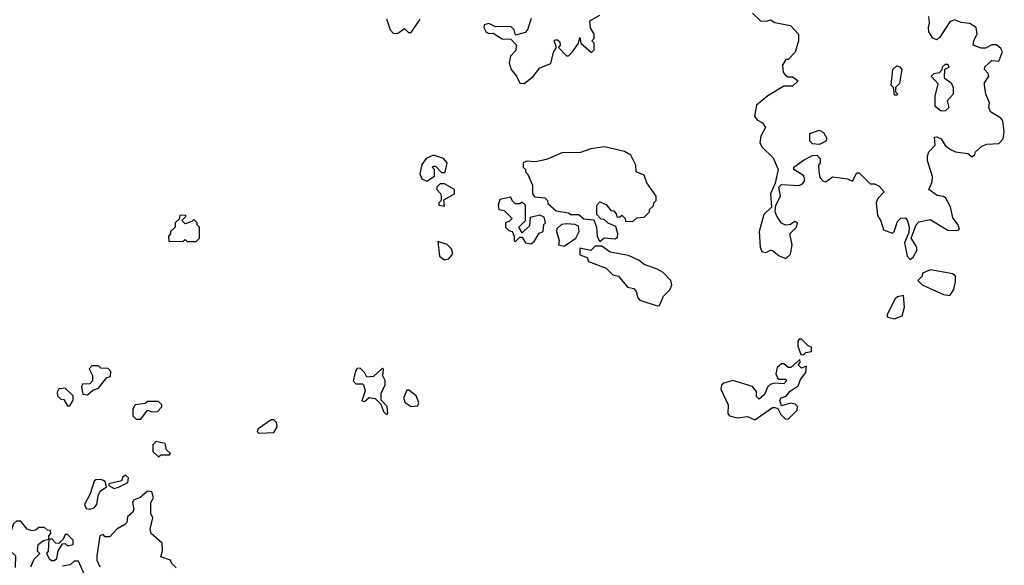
# Model space of a CAD drawing. Extents: x 2601477 to 2753313, y 449408 to 581029.
# Tile 142 of 203: x 2701409 to 2705850, y 484362 to 486820. Entities that reach past the tile are written whole.
import ezdxf

# ---------------------------------------------------------------- set-up
doc = ezdxf.new("R2010")
doc.units = 0

msp = doc.modelspace()

# ---------------------------------------------------------------- linework, layer by layer
at = {"layer": '0CON05XD'}
for points in [[(2704715, 486850), (2704750, 486815), (2704776.7, 486813.3), (2704795, 486820), (2704815, 486807.5), (2704885, 486793.3), (2704922.5, 486755), (2704922.5, 486725), (2704907, 486673), (2704875, 486640), (2704865, 486640), (2704850, 486615), (2704853, 486583), (2704861.7, 486571.7), (2704873, 486563), (2704895, 486562.5), (2704920, 486545), (2704895, 486520), (2704855, 486520), (2704782.7, 486477.3), (2704732.5, 486435), (2704723.6, 486383.6), (2704737, 486367), (2704760, 486355), (2704772.5, 486335), (2704751.2, 486295), (2704747.5, 486265), (2704757.5, 486245), (2704807.5, 486197.5), (2704830, 486145), (2704817, 486083), (2704796, 486035), (2704800, 485975), (2704765, 485942.5), (2704744.6, 485865.4), (2704748.5, 485795), (2704756.2, 485775), (2704775, 485770.8), (2704795, 485781.2), (2704805, 485780), (2704835, 485756), (2704865, 485743.3), (2704886.1, 485763.9), (2704893.3, 485805), (2704882.5, 485855), (2704912.5, 485885), (2704917.5, 485905), (2704905, 485910), (2704885, 485897.5), (2704863.6, 485893.6), (2704845, 485902.5), (2704823.3, 485935), (2704816.7, 485955), (2704820, 485985), (2704840, 486025), (2704832.5, 486065), (2704845, 486077.5), (2704925, 486072.5), (2704939.3, 486080.7), (2704950, 486095), (2704946.1, 486116.1), (2704900, 486145), (2704900, 486155), (2704945, 486187.5), (2704985, 486207.5), (2705005, 486210), (2705020, 486195), (2705020, 486175), (2705012.5, 486165), (2705013.3, 486135), (2705018.3, 486108.3), (2705033, 486093), (2705045, 486090), (2705075, 486112.5), (2705143, 486103), (2705165, 486092.5), (2705185, 486130), (2705195, 486130), (2705245, 486080), (2705265, 486080), (2705285, 486070), (2705307.5, 486045), (2705280, 486015), (2705272.5, 485995), (2705278.3, 485938.3), (2705293.6, 485913.6), (2705305, 485872.5), (2705345, 485857.5), (2705353.6, 485866.4), (2705368.8, 485911.2), (2705383.6, 485926.4), (2705405, 485926.7), (2705414, 485914), (2705420.8, 485885), (2705418.8, 485861.2), (2705400, 485815), (2705412.5, 485755), (2705425, 485740)], [(2703063.6, 486823.6), (2703080, 486775), (2703095, 486757.5), (2703115, 486760), (2703145, 486780), (2703163, 486763), (2703175, 486762.5), (2703215, 486822.5)], [(2703716.2, 486825), (2703700, 486775), (2703688.3, 486761.7), (2703645, 486750), (2703640, 486775), (2703625, 486790), (2703555, 486787.5), (2703525, 486802.5), (2703503.6, 486796.4), (2703502.5, 486785), (2703513.3, 486763.3), (2703525, 486757.5), (2703545, 486760), (2703585, 486733.3), (2703625, 486732.5), (2703650, 486705), (2703645, 486680), (2703622.5, 486655), (2703616.2, 486625), (2703626.2, 486595), (2703650, 486565), (2703665, 486533.8), (2703685, 486533.3), (2703725, 486563.8), (2703755, 486603.8), (2703805, 486623.3), (2703816.1, 486673.9), (2703830, 486695), (2703820, 486725), (2703825, 486730), (2703835, 486730), (2703845, 486720), (2703847.5, 486705), (2703840, 486695), (2703875, 486657.5), (2703885, 486657.5), (2703902.5, 486675), (2703930, 486715), (2703935, 486740), (2703940, 486715), (2703988.3, 486671.7), (2704000, 486685), (2704000, 486715), (2703990, 486725), (2704000, 486735), (2704000, 486755), (2703983, 486783), (2703980, 486815), (2704025, 486840)], [(2705425, 485740), (2705439.3, 485750.7), (2705455, 485780), (2705456.2, 485795), (2705430, 485835), (2705451.9, 485895), (2705465, 485908.6), (2705515, 485920), (2705595, 485872), (2705635, 485870), (2705647.5, 485875), (2705641.2, 485895), (2705617.1, 485927.1), (2705607.2, 485977.2), (2705586, 486016), (2705575, 486024), (2705547.5, 486027.5), (2705510, 486055), (2705525, 486090), (2705525.8, 486114.2), (2705503.9, 486183.9), (2705503.8, 486205), (2705510, 486225), (2705537.5, 486255), (2705535, 486290), (2705545, 486292.5), (2705565, 486282.5), (2705583.6, 486253.6), (2705607.5, 486235), (2705630, 486225), (2705685, 486217.5), (2705705, 486202.5), (2705717, 486213), (2705720, 486225), (2705749.3, 486250.7), (2705771.2, 486258.8), (2705825, 486262.9), (2705845, 486283.3), (2705850, 486315), (2705843.9, 486363.9), (2705835, 486376.2), (2705787.5, 486405), (2705780, 486425), (2705782.5, 486445), (2705766.2, 486485), (2705760, 486525), (2705760, 486535), (2705780, 486565), (2705777, 486577), (2705760, 486595), (2705761.7, 486608.3), (2705793.6, 486636.4), (2705825, 486632.5), (2705842.5, 486675), (2705835, 486690), (2705815, 486706.7), (2705793, 486707), (2705765, 486692.5), (2705745, 486692.5), (2705710, 486705), (2705713, 486727), (2705727.5, 486755), (2705722.5, 486785), (2705695, 486802.5), (2705655, 486807.5), (2705625, 486820), (2705605, 486810), (2705559.3, 486740.7), (2705545, 486730), (2705527, 486737), (2705510, 486765), (2705508.8, 486785), (2705513.3, 486805), (2705510, 486835)], [(2705365, 486480), (2705355, 486480), (2705350, 486515), (2705340, 486525), (2705347.5, 486595), (2705365, 486612.5), (2705378.3, 486608.3), (2705387.5, 486595), (2705377, 486533), (2705360, 486515), (2705360, 486495), (2705370, 486485), (2705365, 486480)], [(2705565, 486407.5), (2705538.3, 486428.3), (2705537.5, 486475), (2705551.7, 486531.7), (2705520, 486565), (2705533, 486577), (2705558.3, 486581.7), (2705570, 486595), (2705571.7, 486608.3), (2705585, 486620), (2705595, 486620), (2705600, 486605), (2705580, 486595), (2705578.3, 486558.3), (2705610, 486535), (2705620, 486515), (2705620, 486485), (2705592.5, 486455), (2705600, 486425), (2705585, 486410), (2705565, 486407.5)], [(2705015, 486257.5), (2704985, 486260), (2704973, 486273), (2704973.3, 486306.7), (2705015, 486322.5), (2705035, 486312.5), (2705050, 486285), (2705045, 486272.5), (2705025, 486262.5), (2705015, 486257.5)], [(2704025, 485820), (2704045, 485837.5), (2704095, 485832.5), (2704105, 485840), (2704107.5, 485855), (2704098.3, 485888.3), (2704063, 485903), (2704045, 485920), (2704031.7, 485921.7), (2704011.7, 485941.7), (2704012.5, 485985), (2704025, 486000), (2704055, 485987.5), (2704075, 485960), (2704088.3, 485958.3), (2704100, 485945), (2704101.7, 485931.7), (2704115, 485930), (2704125, 485940), (2704140, 485925), (2704141.7, 485911.7), (2704175, 485910), (2704193, 485927), (2704225, 485930), (2704250, 485955), (2704250, 485965), (2704268.3, 485981.7), (2704270, 485995), (2704280, 486005), (2704280, 486025), (2704237.5, 486085), (2704225, 486120), (2704190, 486135), (2704187.5, 486165), (2704165, 486210), (2704136.4, 486226.4), (2704047.5, 486247.5), (2703985, 486238.8), (2703938.3, 486221.7), (2703855, 486220.8), (2703785, 486190), (2703735, 486180), (2703695, 486182.5), (2703680, 486175), (2703680, 486155), (2703690, 486145), (2703690, 486135), (2703700, 486125), (2703722.5, 486075), (2703722.5, 486035), (2703731.7, 486021.7), (2703777, 486017), (2703790, 486005), (2703791.7, 485991.7), (2703828.3, 485958.3), (2703885, 485950), (2703895, 485942.5), (2703931.7, 485941.7), (2703953, 485923), (2703998.3, 485918.3), (2704010, 485885), (2704013, 485843), (2704025, 485820)], [(2703245, 486092.5), (2703280, 486115), (2703280, 486145), (2703270, 486155), (2703275, 486160), (2703285, 486160), (2703311.7, 486131.7), (2703328.3, 486131.7), (2703337.5, 486175), (2703320, 486195), (2703275, 486210), (2703242.5, 486195), (2703223, 486167), (2703213.3, 486125), (2703223.6, 486103.6), (2703245, 486092.5)], [(2703325, 485980), (2703321.7, 486008.3), (2703370, 486035), (2703370, 486055), (2703325, 486080), (2703305, 486080), (2703290, 486065), (2703290, 486055), (2703307, 486037), (2703310, 486025), (2703310, 486005), (2703300, 485995), (2703300, 485985), (2703325, 485980)], [(2703715, 485810), (2703729.3, 485820.7), (2703751.7, 485858.3), (2703770, 485865), (2703773, 485897), (2703780, 485905), (2703775, 485930), (2703755, 485940), (2703711.7, 485928.3), (2703708.3, 485891.7), (2703675, 485860), (2703660, 485885), (2703690, 485915), (2703690, 485985), (2703675, 485997.5), (2703665, 485990), (2703645, 485990), (2703631.7, 486001.7), (2703625, 486020), (2703575, 486010), (2703567.5, 485985), (2703570, 485965), (2703595, 485960), (2703630, 485925), (2703618.3, 485911.7), (2703600, 485905), (2703600, 485885), (2703615, 485870), (2703630, 485865), (2703640, 485845), (2703640, 485825), (2703645, 485820), (2703665, 485840), (2703675, 485840), (2703690, 485815), (2703715, 485810)], [(2702205, 485820), (2702220, 485835), (2702220, 485885), (2702210, 485895), (2702210, 485905), (2702195, 485920), (2702185, 485910), (2702155, 485900), (2702140, 485915), (2702160, 485935), (2702155, 485940), (2702131.7, 485938.3), (2702128.3, 485921.7), (2702110, 485905), (2702110, 485885), (2702090, 485865), (2702090, 485855), (2702080, 485845), (2702081.7, 485821.7), (2702145, 485820), (2702155, 485830), (2702165, 485820), (2702205, 485820)], [(2703865, 485800), (2703917.5, 485835), (2703932.5, 485865), (2703930, 485890), (2703915, 485897.5), (2703875, 485900), (2703853, 485897), (2703831.7, 485878.3), (2703830, 485865), (2703842.5, 485825), (2703840, 485805), (2703865, 485800)], [(2703325, 485737.5), (2703345, 485742.5), (2703362.5, 485765), (2703357.3, 485787.3), (2703337.1, 485807.1), (2703295, 485820), (2703302.5, 485755), (2703325, 485737.5)], [(2704285, 485530), (2704295, 485532.5), (2704313.3, 485575), (2704343.3, 485605), (2704351.2, 485625), (2704346.2, 485645), (2704310.7, 485680.7), (2704285, 485696.7), (2704225, 485716.7), (2704202.5, 485735), (2704155, 485758), (2704073, 485773), (2704035, 485800), (2704005, 485800), (2703985, 485780), (2703935, 485790), (2703935, 485760), (2703968.3, 485748.3), (2703975, 485730), (2704055, 485700), (2704085, 485670), (2704110, 485665), (2704150, 485615), (2704179.3, 485609.3), (2704190, 485595), (2704196.4, 485566.4), (2704206.4, 485556.4), (2704285, 485530)], [(2705605, 485576.7), (2705622, 485605), (2705629.5, 485640.5), (2705630, 485665), (2705617.5, 485675), (2705517, 485693), (2705481.7, 485678.3), (2705480, 485665), (2705460, 485645), (2705480, 485625), (2705575, 485582), (2705605, 485576.7)], [(2705355, 485472.5), (2705390, 485485), (2705400, 485525), (2705395, 485577.5), (2705368.3, 485571.7), (2705357, 485563), (2705322.5, 485495), (2705320, 485485), (2705325, 485480), (2705355, 485472.5)], [(2704945, 485310), (2704955, 485320), (2704980, 485325), (2704980, 485345), (2704965, 485350), (2704935, 485380), (2704925, 485380), (2704918.3, 485371.7), (2704918.3, 485348.3), (2704931.7, 485311.7), (2704945, 485310)], [(2701715, 485130), (2701739.3, 485150.7), (2701765, 485160), (2701801.7, 485208.3), (2701818.3, 485211.7), (2701820, 485235), (2701808.3, 485248.3), (2701775, 485250), (2701765, 485260), (2701735, 485260), (2701722.5, 485247.5), (2701737, 485217), (2701737, 485193), (2701725, 485180), (2701691.7, 485178.3), (2701687.5, 485165), (2701693.3, 485133.3), (2701715, 485130)], [(2704725, 485017.5), (2704805, 485072.5), (2704815, 485072.5), (2704828.3, 485068.3), (2704841.7, 485041.7), (2704861.7, 485021.7), (2704875, 485020), (2704915, 485060), (2704917, 485077), (2704907, 485087), (2704885, 485092.5), (2704845, 485080), (2704837.5, 485105), (2704843.9, 485116.1), (2704866.2, 485123.8), (2704884, 485146), (2704920, 485170), (2704931.2, 485198.8), (2704955, 485230), (2704958.3, 485258.3), (2704935, 485250), (2704920, 485265), (2704930, 485275), (2704928.3, 485288.3), (2704887, 485253), (2704875, 485252.5), (2704855, 485270), (2704845, 485270), (2704825, 485252.5), (2704818.8, 485225), (2704827, 485207), (2704835, 485200), (2704865, 485200), (2704867, 485193), (2704855, 485180), (2704815, 485182.5), (2704793.9, 485176.1), (2704782.5, 485165), (2704768.3, 485131.7), (2704745, 485110), (2704731.7, 485121.7), (2704732.5, 485145), (2704715, 485166.7), (2704625, 485193.8), (2704585, 485182), (2704575, 485173.3), (2704570.8, 485155), (2704603.8, 485085), (2704603.3, 485045), (2704610, 485035), (2704645, 485026.7), (2704691.7, 485031.7), (2704725, 485017.5)], [(2703065, 485040), (2703070, 485045), (2703067, 485077), (2703040, 485105), (2703040, 485135), (2703057.5, 485175), (2703057.5, 485195), (2703047.5, 485215), (2703050, 485245), (2703045, 485250), (2703005, 485212.5), (2702975, 485210), (2702965, 485230), (2702945, 485250), (2702931.7, 485248.3), (2702923, 485237), (2702913.3, 485193.3), (2702925, 485180), (2702955, 485180), (2702960, 485175), (2702967, 485147), (2702953, 485103), (2702965, 485100), (2702985, 485117.5), (2703012.5, 485112.5), (2703038.3, 485088.3), (2703050, 485055), (2703065, 485040)], [(2701635, 485080), (2701650, 485105), (2701650, 485125), (2701615, 485160), (2701585, 485157.5), (2701578.3, 485141.7), (2701580, 485125), (2701595, 485110), (2701608.3, 485108.3), (2701625, 485080), (2701635, 485080)], [(2703175, 485076.7), (2703205, 485080), (2703210, 485095), (2703197.5, 485125), (2703165, 485150), (2703155, 485150), (2703140, 485115), (2703147.5, 485095), (2703175, 485076.7)], [(2701955, 485020), (2701985, 485060), (2702005, 485052.5), (2702030, 485055), (2702050, 485075), (2702050, 485085), (2702035, 485100), (2701985, 485100), (2701975, 485090), (2701930, 485085), (2701920, 485065), (2701920, 485035), (2701935, 485020), (2701955, 485020)], [(2702487, 484957), (2702555, 484960), (2702570, 484985), (2702567.5, 485005), (2702555, 485017.5), (2702543.1, 485016.9), (2702485, 484976.7), (2702480, 484965), (2702487, 484957)], [(2702035, 484850), (2702045, 484860), (2702085, 484860), (2702090, 484865), (2702071.7, 484881.7), (2702065, 484910), (2702025, 484920), (2702010, 484905), (2702010, 484875), (2702035, 484850)], [(2701835, 484707.5), (2701855, 484713.3), (2701897.5, 484735), (2701900, 484755), (2701887, 484767), (2701875, 484760), (2701868.3, 484741.7), (2701811.7, 484728.3), (2701811.7, 484721.7), (2701835, 484707.5)], [(2701725, 484613.8), (2701745, 484621.2), (2701756.7, 484635), (2701762.5, 484675), (2701772.5, 484695), (2701800, 484715), (2701795, 484740), (2701775, 484747.5), (2701753, 484747), (2701745, 484740), (2701727, 484683), (2701701.2, 484635), (2701708.3, 484618.3), (2701725, 484613.8)], [(2702115, 484350), (2702095, 484370), (2702090, 484385), (2702045, 484400), (2702053, 484427), (2702051.7, 484461.7), (2702002.5, 484505), (2701997.5, 484525), (2702010, 484575), (2702000, 484595), (2702000, 484645), (2702012.5, 484665), (2702005, 484692.5), (2701985, 484696.2), (2701952.3, 484667.7), (2701922.5, 484655), (2701917.5, 484645), (2701923.3, 484615), (2701918.8, 484601.2), (2701895, 484580), (2701892.5, 484555), (2701883.9, 484546.1), (2701847.5, 484525), (2701815, 484490), (2701795, 484490), (2701785, 484500), (2701770, 484495), (2701756.7, 484405), (2701757.5, 484385), (2701770, 484355)], [(2701460, 484355), (2701475, 484390), (2701500, 484415), (2701490, 484425), (2701492.5, 484455), (2701517, 484473), (2701540, 484480), (2701540, 484495), (2701550, 484505), (2701548.3, 484518.3), (2701535, 484520), (2701521.7, 484531.7), (2701495, 484532.5), (2701480.7, 484519.3), (2701465, 484516.7), (2701442.5, 484525), (2701415, 484560), (2701395, 484560), (2701381.7, 484548.3), (2701366.7, 484503.3), (2701340, 484465), (2701341.7, 484451.7), (2701390, 484405), (2701388.3, 484351.7)], [(2701565, 484382.5), (2701577, 484393), (2701582.5, 484427.5), (2701601.7, 484458.3), (2701615, 484460), (2701625, 484450), (2701650, 484455), (2701650, 484475), (2701625, 484500), (2701615, 484500), (2701605, 484480), (2701585, 484460), (2701571.7, 484461.7), (2701555, 484480), (2701540, 484480), (2701537.5, 484425), (2701530, 484415), (2701541.7, 484391.7), (2701552.5, 484382.5), (2701565, 484382.5)], [(2701702.5, 484315), (2701675, 484380), (2701655, 484380), (2701637, 484363), (2701601.7, 484358.3)]]:
    msp.add_lwpolyline(points, dxfattribs=at)

doc.saveas('drawing.dxf')
